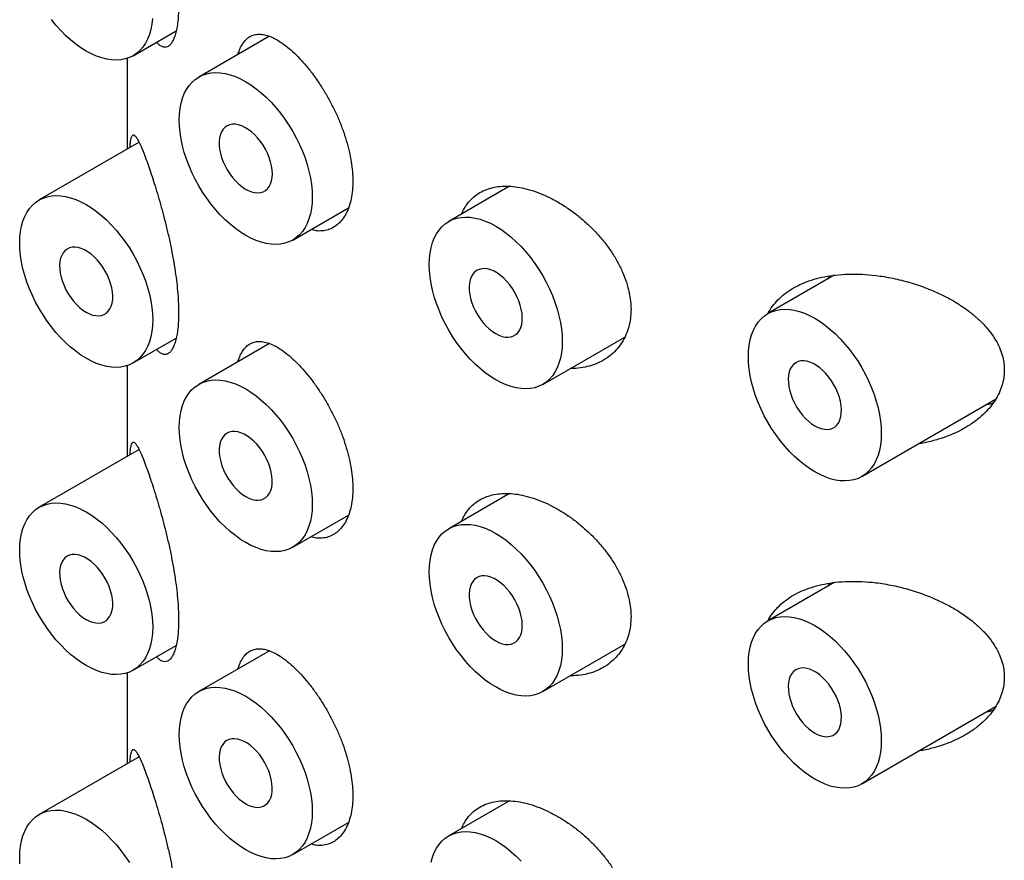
# Model space of a CAD drawing. Header units: millimetres. Extents: x 7 to 1076, y 12 to 702.
# Tile 16 of 23: x 1026 to 1039, y 194 to 205. Entities that reach past the tile are written whole.
import ezdxf

# ---------------------------------------------------------------- set-up
doc = ezdxf.new("R2010")
doc.units = ezdxf.units.MM

msp = doc.modelspace()

# ---------------------------------------------------------------- linework, layer by layer
at = {"color": 7, "linetype": 'Continuous', "lineweight": 30}
for p, q in [((1027.83, 204.498), (1028.402, 204.828)), ((1029.64, 204.756), (1028.701, 204.214)), ((1027.751, 204.463), (1027.751, 203.257)), ((1027.908, 203.348), (1026.58, 202.581)), ((1032.833, 202.763), (1032.024, 202.296)), ((1029.951, 202.049), (1030.692, 202.477)), ((1037.15, 201.581), (1036.267, 201.071)), ((1037.069, 201.534), (1037.089, 201.571)), ((1027.83, 200.416), (1028.402, 200.746)), ((1029.64, 200.674), (1028.701, 200.131)), ((1033.274, 200.131), (1034.365, 200.76)), ((1027.751, 200.38), (1027.751, 199.174)), ((1037.517, 198.906), (1039.296, 199.933)), ((1027.908, 199.265), (1026.58, 198.498)), ((1032.833, 198.68), (1032.024, 198.213)), ((1029.951, 197.966), (1030.692, 198.394)), ((1037.15, 197.498), (1036.267, 196.988)), ((1037.069, 197.451), (1037.089, 197.489)), ((1027.83, 196.333), (1028.402, 196.663)), ((1033.274, 196.048), (1034.365, 196.678)), ((1029.64, 196.591), (1028.701, 196.049)), ((1027.751, 196.298), (1027.751, 195.091)), ((1037.517, 194.823), (1039.296, 195.85)), ((1027.908, 195.182), (1026.58, 194.415)), ((1032.833, 194.597), (1032.024, 194.13)), ((1029.951, 193.884), (1030.692, 194.311))]:
    msp.add_line(p, q, dxfattribs=at)
at = {"color": 7, "linetype": 'Continuous', "lineweight": 30, "flags": 128}
for points in [[(1028.086, 204.992), (1028.078, 204.917), (1028.064, 204.846), (1028.045, 204.78), (1028.021, 204.719), (1027.992, 204.663), (1027.958, 204.612), (1027.92, 204.568), (1027.877, 204.53), (1027.83, 204.498), (1027.779, 204.473), (1027.724, 204.455), (1027.667, 204.444), (1027.606, 204.44), (1027.543, 204.443), (1027.478, 204.452), (1027.411, 204.469), (1027.343, 204.493), (1027.274, 204.523), (1027.205, 204.56), (1027.135, 204.603), (1027.066, 204.653), (1026.998, 204.707), (1026.932, 204.768), (1026.866, 204.833), (1026.803, 204.903), (1026.743, 204.977)], [(1029.326, 202.111), (1029.257, 202.154), (1029.188, 202.203), (1029.12, 202.258), (1029.053, 202.319), (1028.988, 202.384), (1028.925, 202.454), (1028.864, 202.528), (1028.807, 202.606), (1028.752, 202.687), (1028.701, 202.771), (1028.654, 202.857), (1028.611, 202.944), (1028.572, 203.033), (1028.538, 203.123), (1028.509, 203.212), (1028.485, 203.302), (1028.467, 203.39), (1028.453, 203.476), (1028.445, 203.56), (1028.442, 203.642), (1028.445, 203.72), (1028.453, 203.795), (1028.467, 203.866), (1028.485, 203.932), (1028.509, 203.994), (1028.538, 204.05), (1028.572, 204.1), (1028.611, 204.144), (1028.654, 204.183), (1028.701, 204.214), (1028.752, 204.239), (1028.807, 204.257), (1028.864, 204.269), (1028.925, 204.273), (1028.988, 204.27), (1029.053, 204.26), (1029.12, 204.243), (1029.188, 204.22), (1029.257, 204.189), (1029.326, 204.152), (1029.395, 204.109), (1029.464, 204.06), (1029.532, 204.005), (1029.599, 203.945), (1029.664, 203.879), (1029.727, 203.809), (1029.788, 203.735), (1029.846, 203.657), (1029.9, 203.576), (1029.951, 203.493), (1029.998, 203.407), (1030.041, 203.319), (1030.08, 203.23), (1030.114, 203.14), (1030.143, 203.051), (1030.167, 202.962), (1030.186, 202.874), (1030.199, 202.787), (1030.207, 202.703), (1030.21, 202.621), (1030.207, 202.543), (1030.199, 202.468), (1030.186, 202.397), (1030.167, 202.331), (1030.143, 202.27), (1030.114, 202.214), (1030.08, 202.163), (1030.041, 202.119), (1029.998, 202.081), (1029.951, 202.049), (1029.9, 202.024), (1029.846, 202.006), (1029.788, 201.995), (1029.727, 201.991), (1029.664, 201.993), (1029.599, 202.003), (1029.532, 202.02), (1029.464, 202.044), (1029.395, 202.074), (1029.326, 202.111)], [(1029.68, 202.928), (1029.677, 202.979), (1029.669, 203.033), (1029.656, 203.089), (1029.638, 203.145), (1029.615, 203.201), (1029.587, 203.256), (1029.556, 203.309), (1029.521, 203.359), (1029.484, 203.406), (1029.444, 203.449), (1029.402, 203.487), (1029.359, 203.519), (1029.315, 203.546), (1029.272, 203.566), (1029.229, 203.58), (1029.188, 203.587), (1029.149, 203.587), (1029.113, 203.58), (1029.08, 203.567), (1029.051, 203.547), (1029.025, 203.52), (1029.005, 203.488), (1028.989, 203.45), (1028.979, 203.407), (1028.973, 203.36), (1028.973, 203.31), (1028.979, 203.257), (1028.989, 203.202), (1029.005, 203.146), (1029.025, 203.09), (1029.051, 203.035), (1029.08, 202.981), (1029.113, 202.929), (1029.149, 202.88), (1029.188, 202.835), (1029.229, 202.795), (1029.272, 202.759), (1029.315, 202.73), (1029.359, 202.706), (1029.402, 202.689), (1029.444, 202.679), (1029.484, 202.675), (1029.521, 202.679), (1029.556, 202.689), (1029.587, 202.706), (1029.615, 202.729), (1029.638, 202.759), (1029.656, 202.794), (1029.669, 202.834), (1029.677, 202.879), (1029.68, 202.928)], [(1027.205, 200.477), (1027.135, 200.521), (1027.066, 200.57), (1026.998, 200.625), (1026.932, 200.685), (1026.866, 200.75), (1026.803, 200.82), (1026.743, 200.894), (1026.685, 200.972), (1026.631, 201.053), (1026.58, 201.137), (1026.533, 201.223), (1026.49, 201.311), (1026.451, 201.4), (1026.417, 201.489), (1026.388, 201.579), (1026.364, 201.668), (1026.345, 201.756), (1026.332, 201.842), (1026.324, 201.927), (1026.321, 202.008), (1026.324, 202.087), (1026.332, 202.162), (1026.345, 202.233), (1026.364, 202.299), (1026.388, 202.36), (1026.417, 202.416), (1026.451, 202.467), (1026.49, 202.511), (1026.533, 202.549), (1026.58, 202.581), (1026.631, 202.606), (1026.685, 202.624), (1026.743, 202.635), (1026.803, 202.639), (1026.866, 202.636), (1026.932, 202.627), (1026.998, 202.61), (1027.066, 202.586), (1027.135, 202.556), (1027.205, 202.519), (1027.274, 202.476), (1027.343, 202.426), (1027.411, 202.372), (1027.478, 202.311), (1027.543, 202.246), (1027.606, 202.176), (1027.667, 202.102), (1027.724, 202.024), (1027.779, 201.943), (1027.83, 201.859), (1027.877, 201.773), (1027.92, 201.685), (1027.958, 201.596), (1027.992, 201.507), (1028.021, 201.417), (1028.045, 201.328), (1028.064, 201.24), (1028.078, 201.154), (1028.086, 201.07), (1028.089, 200.988), (1028.086, 200.909), (1028.078, 200.835), (1028.064, 200.764), (1028.045, 200.697), (1028.021, 200.636), (1027.992, 200.58), (1027.958, 200.53), (1027.92, 200.485), (1027.877, 200.447), (1027.83, 200.416), (1027.779, 200.391), (1027.724, 200.372), (1027.667, 200.361), (1027.606, 200.357), (1027.543, 200.36), (1027.478, 200.37), (1027.411, 200.387), (1027.343, 200.41), (1027.274, 200.441), (1027.205, 200.477)], [(1032.649, 200.192), (1032.58, 200.236), (1032.511, 200.285), (1032.443, 200.34), (1032.376, 200.4), (1032.311, 200.465), (1032.248, 200.535), (1032.188, 200.609), (1032.13, 200.687), (1032.075, 200.768), (1032.024, 200.852), (1031.977, 200.938), (1031.934, 201.026), (1031.896, 201.115), (1031.862, 201.204), (1031.833, 201.294), (1031.809, 201.383), (1031.79, 201.471), (1031.776, 201.557), (1031.768, 201.642), (1031.766, 201.723), (1031.768, 201.802), (1031.776, 201.877), (1031.79, 201.947), (1031.809, 202.014), (1031.833, 202.075), (1031.862, 202.131), (1031.896, 202.181), (1031.934, 202.226), (1031.977, 202.264), (1032.024, 202.296), (1032.075, 202.321), (1032.13, 202.339), (1032.188, 202.35), (1032.248, 202.354), (1032.311, 202.351), (1032.376, 202.341), (1032.443, 202.325), (1032.511, 202.301), (1032.58, 202.271), (1032.649, 202.234), (1032.719, 202.191), (1032.788, 202.141), (1032.856, 202.086), (1032.923, 202.026), (1032.988, 201.961), (1033.051, 201.891), (1033.111, 201.817), (1033.169, 201.739), (1033.223, 201.658), (1033.274, 201.574), (1033.322, 201.488), (1033.365, 201.4), (1033.403, 201.311), (1033.437, 201.222), (1033.466, 201.132), (1033.49, 201.043), (1033.509, 200.955), (1033.522, 200.869), (1033.531, 200.784), (1033.533, 200.703), (1033.531, 200.624), (1033.522, 200.549), (1033.509, 200.479), (1033.49, 200.412), (1033.466, 200.351), (1033.437, 200.295), (1033.403, 200.245), (1033.365, 200.2), (1033.322, 200.162), (1033.274, 200.131), (1033.223, 200.106), (1033.169, 200.087), (1033.111, 200.076), (1033.051, 200.072), (1032.988, 200.075), (1032.923, 200.085), (1032.856, 200.101), (1032.788, 200.125), (1032.719, 200.156), (1032.649, 200.192)], [(1027.205, 201.09), (1027.248, 201.068), (1027.291, 201.052), (1027.332, 201.044), (1027.372, 201.042), (1027.409, 201.047), (1027.443, 201.059), (1027.473, 201.078), (1027.499, 201.102), (1027.521, 201.133), (1027.538, 201.17), (1027.55, 201.211), (1027.557, 201.257), (1027.558, 201.307), (1027.554, 201.359), (1027.545, 201.414), (1027.53, 201.469), (1027.511, 201.526), (1027.487, 201.581), (1027.459, 201.636), (1027.426, 201.688), (1027.391, 201.738), (1027.352, 201.784), (1027.312, 201.825), (1027.27, 201.862), (1027.226, 201.893), (1027.183, 201.918), (1027.14, 201.937), (1027.098, 201.949), (1027.057, 201.954), (1027.019, 201.953), (1026.983, 201.944), (1026.951, 201.929), (1026.923, 201.907), (1026.899, 201.879), (1026.879, 201.845), (1026.865, 201.806), (1026.855, 201.762), (1026.851, 201.715), (1026.853, 201.664), (1026.859, 201.61), (1026.871, 201.555), (1026.888, 201.499), (1026.91, 201.443), (1026.936, 201.388), (1026.967, 201.334), (1027, 201.283), (1027.037, 201.235), (1027.077, 201.191), (1027.118, 201.152), (1027.161, 201.118), (1027.205, 201.09)], [(1032.649, 200.805), (1032.693, 200.783), (1032.736, 200.767), (1032.777, 200.759), (1032.817, 200.757), (1032.854, 200.762), (1032.888, 200.774), (1032.918, 200.792), (1032.944, 200.817), (1032.966, 200.848), (1032.983, 200.885), (1032.995, 200.926), (1033.001, 200.972), (1033.003, 201.022), (1032.999, 201.074), (1032.989, 201.128), (1032.975, 201.184), (1032.956, 201.24), (1032.932, 201.296), (1032.903, 201.351), (1032.871, 201.403), (1032.836, 201.453), (1032.797, 201.499), (1032.757, 201.54), (1032.714, 201.577), (1032.671, 201.608), (1032.628, 201.633), (1032.584, 201.652), (1032.542, 201.664), (1032.502, 201.669), (1032.463, 201.668), (1032.428, 201.659), (1032.396, 201.644), (1032.367, 201.622), (1032.343, 201.594), (1032.324, 201.56), (1032.309, 201.521), (1032.3, 201.477), (1032.296, 201.43), (1032.297, 201.379), (1032.304, 201.325), (1032.316, 201.27), (1032.333, 201.214), (1032.355, 201.158), (1032.381, 201.102), (1032.411, 201.049), (1032.445, 200.998), (1032.482, 200.95), (1032.522, 200.906), (1032.563, 200.867), (1032.606, 200.833), (1032.649, 200.805)], [(1036.892, 198.968), (1036.823, 199.011), (1036.754, 199.06), (1036.686, 199.115), (1036.619, 199.175), (1036.554, 199.241), (1036.491, 199.311), (1036.43, 199.385), (1036.373, 199.463), (1036.318, 199.544), (1036.267, 199.628), (1036.22, 199.714), (1036.177, 199.801), (1036.138, 199.89), (1036.105, 199.98), (1036.075, 200.069), (1036.051, 200.158), (1036.033, 200.246), (1036.019, 200.333), (1036.011, 200.417), (1036.008, 200.499), (1036.011, 200.577), (1036.019, 200.652), (1036.033, 200.723), (1036.051, 200.789), (1036.075, 200.85), (1036.105, 200.906), (1036.138, 200.957), (1036.177, 201.001), (1036.22, 201.039), (1036.267, 201.071), (1036.318, 201.096), (1036.373, 201.114), (1036.43, 201.125), (1036.491, 201.13), (1036.554, 201.127), (1036.619, 201.117), (1036.686, 201.1), (1036.754, 201.076), (1036.823, 201.046), (1036.892, 201.009), (1036.961, 200.966), (1037.03, 200.917), (1037.098, 200.862), (1037.165, 200.801), (1037.23, 200.736), (1037.293, 200.666), (1037.354, 200.592), (1037.412, 200.514), (1037.466, 200.433), (1037.517, 200.349), (1037.564, 200.263), (1037.607, 200.176), (1037.646, 200.087), (1037.68, 199.997), (1037.709, 199.908), (1037.733, 199.819), (1037.752, 199.731), (1037.765, 199.644), (1037.773, 199.56), (1037.776, 199.478), (1037.773, 199.4), (1037.765, 199.325), (1037.752, 199.254), (1037.733, 199.188), (1037.709, 199.126), (1037.68, 199.07), (1037.646, 199.02), (1037.607, 198.976), (1037.564, 198.938), (1037.517, 198.906), (1037.466, 198.881), (1037.412, 198.863), (1037.354, 198.852), (1037.293, 198.847), (1037.23, 198.85), (1037.165, 198.86), (1037.098, 198.877), (1037.03, 198.901), (1036.961, 198.931), (1036.892, 198.968)], [(1036.892, 199.58), (1036.936, 199.558), (1036.978, 199.543), (1037.02, 199.534), (1037.059, 199.532), (1037.096, 199.537), (1037.13, 199.549), (1037.161, 199.568), (1037.187, 199.593), (1037.209, 199.624), (1037.226, 199.66), (1037.237, 199.702), (1037.244, 199.748), (1037.245, 199.797), (1037.241, 199.849), (1037.232, 199.904), (1037.218, 199.96), (1037.198, 200.016), (1037.174, 200.072), (1037.146, 200.126), (1037.114, 200.179), (1037.078, 200.228), (1037.04, 200.274), (1036.999, 200.316), (1036.957, 200.352), (1036.914, 200.383), (1036.87, 200.409), (1036.827, 200.427), (1036.785, 200.439), (1036.744, 200.445), (1036.706, 200.443), (1036.67, 200.434), (1036.638, 200.419), (1036.61, 200.397), (1036.586, 200.369), (1036.566, 200.336), (1036.552, 200.296), (1036.543, 200.253), (1036.539, 200.205), (1036.54, 200.154), (1036.547, 200.1), (1036.559, 200.045), (1036.576, 199.989), (1036.597, 199.933), (1036.624, 199.878), (1036.654, 199.824), (1036.688, 199.773), (1036.725, 199.725), (1036.764, 199.681), (1036.806, 199.642), (1036.849, 199.608), (1036.892, 199.58)], [(1030.21, 198.539), (1030.207, 198.46), (1030.199, 198.385), (1030.186, 198.314), (1030.167, 198.248), (1030.143, 198.187), (1030.114, 198.131), (1030.08, 198.081), (1030.041, 198.036), (1029.998, 197.998), (1029.951, 197.966), (1029.9, 197.941), (1029.846, 197.923), (1029.788, 197.912), (1029.727, 197.908), (1029.664, 197.911), (1029.599, 197.921), (1029.532, 197.937), (1029.464, 197.961), (1029.395, 197.991), (1029.326, 198.028), (1029.257, 198.071), (1029.188, 198.121), (1029.12, 198.176), (1029.053, 198.236), (1028.988, 198.301), (1028.925, 198.371), (1028.864, 198.445), (1028.807, 198.523), (1028.752, 198.604), (1028.701, 198.688), (1028.654, 198.774), (1028.611, 198.862), (1028.572, 198.951), (1028.538, 199.04), (1028.509, 199.13), (1028.485, 199.219), (1028.467, 199.307), (1028.453, 199.393), (1028.445, 199.478), (1028.442, 199.559), (1028.445, 199.638), (1028.453, 199.713), (1028.467, 199.783), (1028.485, 199.85), (1028.509, 199.911), (1028.538, 199.967), (1028.572, 200.017), (1028.611, 200.062), (1028.654, 200.1), (1028.701, 200.131), (1028.752, 200.156), (1028.807, 200.175), (1028.864, 200.186), (1028.925, 200.19), (1028.988, 200.187), (1029.053, 200.177), (1029.12, 200.161), (1029.188, 200.137), (1029.257, 200.106), (1029.326, 200.07), (1029.395, 200.026), (1029.464, 199.977), (1029.532, 199.922), (1029.599, 199.862), (1029.664, 199.797), (1029.727, 199.727), (1029.788, 199.653), (1029.846, 199.575), (1029.9, 199.494), (1029.951, 199.41), (1029.998, 199.324), (1030.041, 199.236), (1030.08, 199.147), (1030.114, 199.058), (1030.143, 198.968), (1030.167, 198.879), (1030.186, 198.791), (1030.199, 198.705), (1030.207, 198.62), (1030.21, 198.539)], [(1029.326, 198.641), (1029.369, 198.619), (1029.412, 198.603), (1029.454, 198.594), (1029.493, 198.593), (1029.53, 198.598), (1029.564, 198.61), (1029.595, 198.628), (1029.621, 198.653), (1029.643, 198.684), (1029.659, 198.721), (1029.671, 198.762), (1029.678, 198.808), (1029.679, 198.857), (1029.675, 198.91), (1029.666, 198.964), (1029.652, 199.02), (1029.632, 199.076), (1029.608, 199.132), (1029.58, 199.187), (1029.548, 199.239), (1029.512, 199.289), (1029.474, 199.335), (1029.433, 199.376), (1029.391, 199.413), (1029.348, 199.444), (1029.304, 199.469), (1029.261, 199.488), (1029.219, 199.5), (1029.178, 199.505), (1029.14, 199.503), (1029.104, 199.495), (1029.072, 199.48), (1029.044, 199.458), (1029.02, 199.43), (1029, 199.396), (1028.986, 199.357), (1028.977, 199.313), (1028.973, 199.265), (1028.974, 199.214), (1028.981, 199.161), (1028.993, 199.106), (1029.01, 199.05), (1029.031, 198.994), (1029.058, 198.938), (1029.088, 198.885), (1029.122, 198.834), (1029.159, 198.786), (1029.198, 198.742), (1029.24, 198.703), (1029.283, 198.669), (1029.326, 198.641)], [(1027.205, 196.395), (1027.135, 196.438), (1027.066, 196.487), (1026.998, 196.542), (1026.932, 196.602), (1026.866, 196.668), (1026.803, 196.738), (1026.743, 196.812), (1026.685, 196.89), (1026.631, 196.971), (1026.58, 197.055), (1026.533, 197.141), (1026.49, 197.228), (1026.451, 197.317), (1026.417, 197.407), (1026.388, 197.496), (1026.364, 197.585), (1026.345, 197.673), (1026.332, 197.76), (1026.324, 197.844), (1026.321, 197.926), (1026.324, 198.004), (1026.332, 198.079), (1026.345, 198.15), (1026.364, 198.216), (1026.388, 198.277), (1026.417, 198.333), (1026.451, 198.384), (1026.49, 198.428), (1026.533, 198.466), (1026.58, 198.498), (1026.631, 198.523), (1026.685, 198.541), (1026.743, 198.552), (1026.803, 198.557), (1026.866, 198.554), (1026.932, 198.544), (1026.998, 198.527), (1027.066, 198.503), (1027.135, 198.473), (1027.205, 198.436), (1027.274, 198.393), (1027.343, 198.344), (1027.411, 198.289), (1027.478, 198.228), (1027.543, 198.163), (1027.606, 198.093), (1027.667, 198.019), (1027.724, 197.941), (1027.779, 197.86), (1027.83, 197.776), (1027.877, 197.69), (1027.92, 197.603), (1027.958, 197.514), (1027.992, 197.424), (1028.021, 197.335), (1028.045, 197.246), (1028.064, 197.158), (1028.078, 197.071), (1028.086, 196.987), (1028.089, 196.905), (1028.086, 196.827), (1028.078, 196.752), (1028.064, 196.681), (1028.045, 196.615), (1028.021, 196.553), (1027.992, 196.497), (1027.958, 196.447), (1027.92, 196.403), (1027.877, 196.365), (1027.83, 196.333), (1027.779, 196.308), (1027.724, 196.29), (1027.667, 196.279), (1027.606, 196.274), (1027.543, 196.277), (1027.478, 196.287), (1027.411, 196.304), (1027.343, 196.328), (1027.274, 196.358), (1027.205, 196.395)], [(1033.533, 196.62), (1033.531, 196.542), (1033.522, 196.467), (1033.509, 196.396), (1033.49, 196.33), (1033.466, 196.268), (1033.437, 196.212), (1033.403, 196.162), (1033.365, 196.118), (1033.322, 196.079), (1033.274, 196.048), (1033.223, 196.023), (1033.169, 196.005), (1033.111, 195.993), (1033.051, 195.989), (1032.988, 195.992), (1032.923, 196.002), (1032.856, 196.019), (1032.788, 196.042), (1032.719, 196.073), (1032.649, 196.11), (1032.58, 196.153), (1032.511, 196.202), (1032.443, 196.257), (1032.376, 196.317), (1032.311, 196.383), (1032.248, 196.453), (1032.188, 196.527), (1032.13, 196.605), (1032.075, 196.686), (1032.024, 196.769), (1031.977, 196.855), (1031.934, 196.943), (1031.896, 197.032), (1031.862, 197.122), (1031.833, 197.211), (1031.809, 197.3), (1031.79, 197.388), (1031.776, 197.475), (1031.768, 197.559), (1031.766, 197.641), (1031.768, 197.719), (1031.776, 197.794), (1031.79, 197.865), (1031.809, 197.931), (1031.833, 197.992), (1031.862, 198.048), (1031.896, 198.099), (1031.934, 198.143), (1031.977, 198.181), (1032.024, 198.213), (1032.075, 198.238), (1032.13, 198.256), (1032.188, 198.267), (1032.248, 198.271), (1032.311, 198.269), (1032.376, 198.259), (1032.443, 198.242), (1032.511, 198.218), (1032.58, 198.188), (1032.649, 198.151), (1032.719, 198.108), (1032.788, 198.059), (1032.856, 198.004), (1032.923, 197.943), (1032.988, 197.878), (1033.051, 197.808), (1033.111, 197.734), (1033.169, 197.656), (1033.223, 197.575), (1033.274, 197.491), (1033.322, 197.405), (1033.365, 197.317), (1033.403, 197.229), (1033.437, 197.139), (1033.466, 197.05), (1033.49, 196.96), (1033.509, 196.872), (1033.522, 196.786), (1033.531, 196.702), (1033.533, 196.62)], [(1027.205, 197.007), (1027.248, 196.985), (1027.291, 196.97), (1027.332, 196.961), (1027.372, 196.959), (1027.409, 196.964), (1027.443, 196.976), (1027.473, 196.995), (1027.499, 197.02), (1027.521, 197.051), (1027.538, 197.087), (1027.55, 197.129), (1027.557, 197.175), (1027.558, 197.224), (1027.554, 197.276), (1027.545, 197.331), (1027.53, 197.387), (1027.511, 197.443), (1027.487, 197.499), (1027.459, 197.553), (1027.426, 197.606), (1027.391, 197.655), (1027.352, 197.701), (1027.312, 197.743), (1027.27, 197.779), (1027.226, 197.81), (1027.183, 197.836), (1027.14, 197.854), (1027.098, 197.866), (1027.057, 197.872), (1027.019, 197.87), (1026.983, 197.861), (1026.951, 197.846), (1026.923, 197.824), (1026.899, 197.796), (1026.879, 197.763), (1026.865, 197.723), (1026.855, 197.68), (1026.851, 197.632), (1026.853, 197.581), (1026.859, 197.527), (1026.871, 197.472), (1026.888, 197.416), (1026.91, 197.36), (1026.936, 197.305), (1026.967, 197.251), (1027, 197.2), (1027.037, 197.152), (1027.077, 197.108), (1027.118, 197.069), (1027.161, 197.035), (1027.205, 197.007)], [(1032.649, 196.722), (1032.693, 196.7), (1032.736, 196.685), (1032.777, 196.676), (1032.817, 196.674), (1032.854, 196.679), (1032.888, 196.691), (1032.918, 196.71), (1032.944, 196.735), (1032.966, 196.766), (1032.983, 196.802), (1032.995, 196.844), (1033.001, 196.889), (1033.003, 196.939), (1032.999, 196.991), (1032.989, 197.046), (1032.975, 197.102), (1032.956, 197.158), (1032.932, 197.214), (1032.903, 197.268), (1032.871, 197.32), (1032.836, 197.37), (1032.797, 197.416), (1032.757, 197.458), (1032.714, 197.494), (1032.671, 197.525), (1032.628, 197.55), (1032.584, 197.569), (1032.542, 197.581), (1032.502, 197.587), (1032.463, 197.585), (1032.428, 197.576), (1032.396, 197.561), (1032.367, 197.539), (1032.343, 197.511), (1032.324, 197.477), (1032.309, 197.438), (1032.3, 197.395), (1032.296, 197.347), (1032.297, 197.296), (1032.304, 197.242), (1032.316, 197.187), (1032.333, 197.131), (1032.355, 197.075), (1032.381, 197.02), (1032.411, 196.966), (1032.445, 196.915), (1032.482, 196.867), (1032.522, 196.823), (1032.563, 196.784), (1032.606, 196.75), (1032.649, 196.722)], [(1037.776, 195.395), (1037.773, 195.317), (1037.765, 195.242), (1037.752, 195.171), (1037.733, 195.105), (1037.709, 195.044), (1037.68, 194.988), (1037.646, 194.937), (1037.607, 194.893), (1037.564, 194.855), (1037.517, 194.823), (1037.466, 194.798), (1037.412, 194.78), (1037.354, 194.769), (1037.293, 194.765), (1037.23, 194.768), (1037.165, 194.777), (1037.098, 194.794), (1037.03, 194.818), (1036.961, 194.848), (1036.892, 194.885), (1036.823, 194.928), (1036.754, 194.977), (1036.686, 195.032), (1036.619, 195.093), (1036.554, 195.158), (1036.491, 195.228), (1036.43, 195.302), (1036.373, 195.38), (1036.318, 195.461), (1036.267, 195.545), (1036.22, 195.631), (1036.177, 195.719), (1036.138, 195.808), (1036.105, 195.897), (1036.075, 195.987), (1036.051, 196.076), (1036.033, 196.164), (1036.019, 196.25), (1036.011, 196.334), (1036.008, 196.416), (1036.011, 196.495), (1036.019, 196.569), (1036.033, 196.64), (1036.051, 196.706), (1036.075, 196.768), (1036.105, 196.824), (1036.138, 196.874), (1036.177, 196.918), (1036.22, 196.957), (1036.267, 196.988), (1036.318, 197.013), (1036.373, 197.031), (1036.43, 197.043), (1036.491, 197.047), (1036.554, 197.044), (1036.619, 197.034), (1036.686, 197.017), (1036.754, 196.994), (1036.823, 196.963), (1036.892, 196.926), (1036.961, 196.883), (1037.03, 196.834), (1037.098, 196.779), (1037.165, 196.719), (1037.23, 196.653), (1037.293, 196.584), (1037.354, 196.509), (1037.412, 196.432), (1037.466, 196.35), (1037.517, 196.267), (1037.564, 196.181), (1037.607, 196.093), (1037.646, 196.004), (1037.68, 195.914), (1037.709, 195.825), (1037.733, 195.736), (1037.752, 195.648), (1037.765, 195.561), (1037.773, 195.477), (1037.776, 195.395)], [(1036.892, 195.497), (1036.936, 195.475), (1036.978, 195.46), (1037.02, 195.451), (1037.059, 195.449), (1037.096, 195.455), (1037.13, 195.467), (1037.161, 195.485), (1037.187, 195.51), (1037.209, 195.541), (1037.226, 195.578), (1037.237, 195.619), (1037.244, 195.665), (1037.245, 195.714), (1037.241, 195.767), (1037.232, 195.821), (1037.218, 195.877), (1037.198, 195.933), (1037.174, 195.989), (1037.146, 196.043), (1037.114, 196.096), (1037.078, 196.145), (1037.04, 196.191), (1036.999, 196.233), (1036.957, 196.27), (1036.914, 196.301), (1036.87, 196.326), (1036.827, 196.345), (1036.785, 196.357), (1036.744, 196.362), (1036.706, 196.36), (1036.67, 196.352), (1036.638, 196.336), (1036.61, 196.315), (1036.586, 196.287), (1036.566, 196.253), (1036.552, 196.214), (1036.543, 196.17), (1036.539, 196.122), (1036.54, 196.071), (1036.547, 196.018), (1036.559, 195.963), (1036.576, 195.906), (1036.597, 195.85), (1036.624, 195.795), (1036.654, 195.742), (1036.688, 195.69), (1036.725, 195.643), (1036.764, 195.599), (1036.806, 195.56), (1036.849, 195.526), (1036.892, 195.497)], [(1029.326, 193.946), (1029.257, 193.989), (1029.188, 194.038), (1029.12, 194.093), (1029.053, 194.153), (1028.988, 194.219), (1028.925, 194.288), (1028.864, 194.363), (1028.807, 194.44), (1028.752, 194.521), (1028.701, 194.605), (1028.654, 194.691), (1028.611, 194.779), (1028.572, 194.868), (1028.538, 194.957), (1028.509, 195.047), (1028.485, 195.136), (1028.467, 195.224), (1028.453, 195.311), (1028.445, 195.395), (1028.442, 195.476), (1028.445, 195.555), (1028.453, 195.63), (1028.467, 195.701), (1028.485, 195.767), (1028.509, 195.828), (1028.538, 195.884), (1028.572, 195.935), (1028.611, 195.979), (1028.654, 196.017), (1028.701, 196.049), (1028.752, 196.074), (1028.807, 196.092), (1028.864, 196.103), (1028.925, 196.107), (1028.988, 196.104), (1029.053, 196.095), (1029.12, 196.078), (1029.188, 196.054), (1029.257, 196.024), (1029.326, 195.987), (1029.395, 195.944), (1029.464, 195.895), (1029.532, 195.84), (1029.599, 195.779), (1029.664, 195.714), (1029.727, 195.644), (1029.788, 195.57), (1029.846, 195.492), (1029.9, 195.411), (1029.951, 195.327), (1029.998, 195.241), (1030.041, 195.153), (1030.08, 195.064), (1030.114, 194.975), (1030.143, 194.885), (1030.167, 194.796), (1030.186, 194.708), (1030.199, 194.622), (1030.207, 194.538), (1030.21, 194.456), (1030.207, 194.377), (1030.199, 194.303), (1030.186, 194.232), (1030.167, 194.166), (1030.143, 194.104), (1030.114, 194.048), (1030.08, 193.998), (1030.041, 193.953), (1029.998, 193.915), (1029.951, 193.884), (1029.9, 193.859), (1029.846, 193.841), (1029.788, 193.829), (1029.727, 193.825), (1029.664, 193.828), (1029.599, 193.838), (1029.532, 193.855), (1029.464, 193.878), (1029.395, 193.909), (1029.326, 193.946)], [(1029.326, 194.558), (1029.369, 194.536), (1029.412, 194.52), (1029.454, 194.512), (1029.493, 194.51), (1029.53, 194.515), (1029.564, 194.527), (1029.595, 194.546), (1029.621, 194.571), (1029.643, 194.602), (1029.659, 194.638), (1029.671, 194.679), (1029.678, 194.725), (1029.679, 194.775), (1029.675, 194.827), (1029.666, 194.882), (1029.652, 194.937), (1029.632, 194.994), (1029.608, 195.049), (1029.58, 195.104), (1029.548, 195.156), (1029.512, 195.206), (1029.474, 195.252), (1029.433, 195.293), (1029.391, 195.33), (1029.348, 195.361), (1029.304, 195.386), (1029.261, 195.405), (1029.219, 195.417), (1029.178, 195.422), (1029.14, 195.421), (1029.104, 195.412), (1029.072, 195.397), (1029.044, 195.375), (1029.02, 195.347), (1029, 195.313), (1028.986, 195.274), (1028.977, 195.231), (1028.973, 195.183), (1028.974, 195.132), (1028.981, 195.078), (1028.993, 195.023), (1029.01, 194.967), (1029.031, 194.911), (1029.058, 194.856), (1029.088, 194.802), (1029.122, 194.751), (1029.159, 194.703), (1029.198, 194.659), (1029.24, 194.62), (1029.283, 194.586), (1029.326, 194.558)], [(1026.324, 193.761), (1026.321, 193.843), (1026.324, 193.922), (1026.332, 193.996), (1026.345, 194.067), (1026.364, 194.133), (1026.388, 194.195), (1026.417, 194.251), (1026.451, 194.301), (1026.49, 194.345), (1026.533, 194.384), (1026.58, 194.415), (1026.631, 194.44), (1026.685, 194.458), (1026.743, 194.47), (1026.803, 194.474), (1026.866, 194.471), (1026.932, 194.461), (1026.998, 194.444), (1027.066, 194.421), (1027.135, 194.39), (1027.205, 194.353), (1027.274, 194.31), (1027.343, 194.261), (1027.411, 194.206), (1027.478, 194.146), (1027.543, 194.08), (1027.606, 194.011), (1027.667, 193.936), (1027.724, 193.859), (1027.779, 193.777)], [(1031.79, 193.782), (1031.809, 193.848), (1031.833, 193.91), (1031.862, 193.966), (1031.896, 194.016), (1031.934, 194.06), (1031.977, 194.099), (1032.024, 194.13), (1032.075, 194.155), (1032.13, 194.173), (1032.188, 194.185), (1032.248, 194.189), (1032.311, 194.186), (1032.376, 194.176), (1032.443, 194.159), (1032.511, 194.136), (1032.58, 194.105), (1032.649, 194.068), (1032.719, 194.025), (1032.788, 193.976), (1032.856, 193.921), (1032.923, 193.861), (1032.988, 193.795)]]:
    msp.add_lwpolyline(points, dxfattribs=at)
at = {"color": 7, "linetype": 'Continuous', "lineweight": 30}
for points, knots in [([(1028.014, 207.171), (1028.026, 207.136), (1028.05, 207.067), (1028.09, 206.948), (1028.131, 206.819), (1028.172, 206.68), (1028.213, 206.533), (1028.254, 206.378), (1028.293, 206.217), (1028.329, 206.05), (1028.362, 205.88), (1028.389, 205.717), (1028.409, 205.561), (1028.424, 205.416), (1028.432, 205.284), (1028.434, 205.164), (1028.432, 205.055), (1028.424, 204.953), (1028.411, 204.863), (1028.393, 204.787), (1028.371, 204.723), (1028.346, 204.673), (1028.317, 204.637), (1028.285, 204.615), (1028.251, 204.607), (1028.214, 204.616), (1028.177, 204.639), (1028.153, 204.666), (1028.142, 204.678)], [0, 0, 0, 0, 0.042999, 0.086199, 0.12937, 0.172329, 0.214282, 0.256351, 0.298276, 0.340443, 0.382766, 0.424904, 0.462509, 0.500251, 0.537847, 0.570256, 0.605027, 0.639916, 0.674692, 0.709407, 0.744231, 0.778957, 0.814816, 0.850777, 0.886651, 0.925872, 0.9652, 1, 1, 1, 1]), ([(1029.223, 204.516), (1029.229, 204.536), (1029.244, 204.584), (1029.276, 204.646), (1029.318, 204.704), (1029.367, 204.746), (1029.423, 204.773), (1029.487, 204.785), (1029.557, 204.782), (1029.633, 204.762), (1029.717, 204.725), (1029.809, 204.67), (1029.875, 204.617), (1029.908, 204.59)], [0, 0, 0, 0, 0.06218, 0.150591, 0.2387431, 0.3289707, 0.4194704, 0.5097101, 0.6034506, 0.6974808, 0.7912213, 0.8956125, 1, 1, 1, 1]), ([(1029.908, 204.59), (1029.937, 204.564), (1029.997, 204.511), (1030.086, 204.416), (1030.175, 204.311), (1030.261, 204.194), (1030.345, 204.069), (1030.423, 203.937), (1030.496, 203.8), (1030.561, 203.658), (1030.617, 203.515), (1030.665, 203.371), (1030.703, 203.229), (1030.73, 203.09), (1030.746, 202.956), (1030.751, 202.829), (1030.746, 202.708), (1030.729, 202.595), (1030.701, 202.492), (1030.663, 202.402), (1030.615, 202.325), (1030.558, 202.262), (1030.494, 202.215), (1030.422, 202.183), (1030.345, 202.168), (1030.267, 202.168), (1030.214, 202.181), (1030.19, 202.187)], [0, 0, 0, 0, 0.040772, 0.081671, 0.122439, 0.163235, 0.204164, 0.244958, 0.28528, 0.325731, 0.366052, 0.406118, 0.446312, 0.486378, 0.525607, 0.564837, 0.604888, 0.645066, 0.685117, 0.725168, 0.765347, 0.805399, 0.845436, 0.885602, 0.925641, 0.965738, 1, 1, 1, 1]), ([(1027.787, 203.278), (1027.788, 203.281), (1027.789, 203.306), (1027.793, 203.341), (1027.8, 203.39), (1027.81, 203.426), (1027.823, 203.446), (1027.839, 203.448), (1027.858, 203.433), (1027.881, 203.401), (1027.907, 203.352), (1027.938, 203.284), (1027.974, 203.197), (1028, 203.124), (1028.014, 203.088)], [0, 0, 0, 0, 0.008359, 0.0746, 0.140695, 0.231131, 0.321898, 0.412439, 0.504463, 0.596704, 0.688761, 0.792426, 0.896349, 1, 1, 1, 1]), ([(1028.014, 203.088), (1028.026, 203.054), (1028.05, 202.985), (1028.09, 202.866), (1028.131, 202.736), (1028.172, 202.597), (1028.213, 202.45), (1028.254, 202.296), (1028.293, 202.134), (1028.329, 201.967), (1028.362, 201.798), (1028.389, 201.634), (1028.409, 201.479), (1028.424, 201.334), (1028.432, 201.202), (1028.434, 201.081), (1028.432, 200.972), (1028.424, 200.871), (1028.411, 200.781), (1028.393, 200.704), (1028.371, 200.64), (1028.346, 200.59), (1028.317, 200.554), (1028.285, 200.532), (1028.251, 200.525), (1028.214, 200.533), (1028.177, 200.556), (1028.153, 200.583), (1028.142, 200.596)], [0, 0, 0, 0, 0.042999, 0.086199, 0.12937, 0.172329, 0.214282, 0.256351, 0.298276, 0.340443, 0.382766, 0.424904, 0.462509, 0.500251, 0.537847, 0.570256, 0.605027, 0.639916, 0.674692, 0.709407, 0.744231, 0.778957, 0.814816, 0.850777, 0.886651, 0.925872, 0.9652, 1, 1, 1, 1]), ([(1032.196, 202.395), (1032.208, 202.42), (1032.233, 202.479), (1032.288, 202.555), (1032.357, 202.625), (1032.437, 202.681), (1032.528, 202.724), (1032.627, 202.752), (1032.735, 202.766), (1032.849, 202.765), (1032.971, 202.749), (1033.099, 202.719), (1033.231, 202.674), (1033.365, 202.615), (1033.498, 202.543), (1033.629, 202.458), (1033.756, 202.363), (1033.878, 202.257), (1033.992, 202.143), (1034.096, 202.02), (1034.191, 201.891), (1034.272, 201.758), (1034.338, 201.623), (1034.39, 201.487), (1034.425, 201.358), (1034.444, 201.238), (1034.446, 201.165), (1034.448, 201.129)], [0, 0, 0, 0, 0.032044, 0.071948, 0.111725, 0.151488, 0.191378, 0.231143, 0.270966, 0.310915, 0.35074, 0.392259, 0.433779, 0.475371, 0.517097, 0.558692, 0.600273, 0.641985, 0.683564, 0.725313, 0.767199, 0.80894, 0.849716, 0.89063, 0.931397, 0.965699, 1, 1, 1, 1]), ([(1036.271, 201.073), (1036.279, 201.09), (1036.305, 201.139), (1036.361, 201.213), (1036.44, 201.294), (1036.532, 201.367), (1036.635, 201.43), (1036.751, 201.484), (1036.88, 201.529), (1037.02, 201.563), (1037.173, 201.586), (1037.341, 201.598), (1037.52, 201.596), (1037.717, 201.579), (1037.93, 201.544), (1038.158, 201.487), (1038.359, 201.419), (1038.533, 201.345), (1038.682, 201.271), (1038.823, 201.187), (1038.952, 201.096), (1039.067, 201), (1039.167, 200.899), (1039.248, 200.796), (1039.312, 200.695), (1039.359, 200.596), (1039.39, 200.499), (1039.408, 200.407), (1039.41, 200.349), (1039.411, 200.32)], [0, 0, 0, 0, 0.017125, 0.050461, 0.083704, 0.11803, 0.152455, 0.186797, 0.224342, 0.26199, 0.299554, 0.342945, 0.386458, 0.429869, 0.484583, 0.539491, 0.594211, 0.633624, 0.6732, 0.712746, 0.752117, 0.788257, 0.824482, 0.860582, 0.890419, 0.920335, 0.950147, 0.975074, 1, 1, 1, 1]), ([(1034.448, 201.129), (1034.446, 201.088), (1034.443, 201.007), (1034.42, 200.894), (1034.383, 200.787), (1034.331, 200.69), (1034.267, 200.603), (1034.191, 200.526), (1034.103, 200.462), (1034.004, 200.41), (1033.896, 200.371), (1033.778, 200.349), (1033.692, 200.34), (1033.646, 200.343), (1033.643, 200.343)], [0, 0, 0, 0, 0.088601, 0.1774943, 0.2661041, 0.3546059, 0.4433846, 0.5319033, 0.6225062, 0.7133823, 0.8039972, 0.8981276, 0.9925489, 1, 1, 1, 1]), ([(1029.223, 200.433), (1029.229, 200.453), (1029.244, 200.502), (1029.276, 200.564), (1029.318, 200.621), (1029.367, 200.663), (1029.423, 200.69), (1029.487, 200.703), (1029.557, 200.699), (1029.633, 200.679), (1029.717, 200.642), (1029.809, 200.587), (1029.875, 200.534), (1029.908, 200.508)], [0, 0, 0, 0, 0.06218, 0.150591, 0.238743, 0.328971, 0.41947, 0.50971, 0.603451, 0.697481, 0.791221, 0.895612, 1, 1, 1, 1]), ([(1029.908, 200.508), (1029.937, 200.481), (1029.997, 200.429), (1030.086, 200.334), (1030.175, 200.228), (1030.261, 200.112), (1030.345, 199.987), (1030.423, 199.854), (1030.496, 199.717), (1030.561, 199.576), (1030.617, 199.432), (1030.665, 199.289), (1030.703, 199.146), (1030.73, 199.007), (1030.746, 198.874), (1030.751, 198.746), (1030.746, 198.625), (1030.729, 198.512), (1030.701, 198.41), (1030.663, 198.32), (1030.615, 198.242), (1030.558, 198.18), (1030.494, 198.132), (1030.422, 198.1), (1030.345, 198.085), (1030.267, 198.085), (1030.214, 198.098), (1030.19, 198.104)], [0, 0, 0, 0, 0.040772, 0.081671, 0.122439, 0.163235, 0.204164, 0.244958, 0.28528, 0.325731, 0.366052, 0.406118, 0.446312, 0.486378, 0.525607, 0.564837, 0.604888, 0.645066, 0.685117, 0.725168, 0.765347, 0.805399, 0.845436, 0.885602, 0.925641, 0.965738, 1, 1, 1, 1]), ([(1039.411, 200.32), (1039.409, 200.285), (1039.406, 200.215), (1039.381, 200.112), (1039.343, 200.014), (1039.291, 199.92), (1039.227, 199.832), (1039.144, 199.741), (1039.038, 199.649), (1038.907, 199.561), (1038.765, 199.486), (1038.613, 199.424), (1038.452, 199.377), (1038.338, 199.35), (1038.278, 199.343), (1038.274, 199.343)], [0, 0, 0, 0, 0.069759, 0.139792, 0.209589, 0.278963, 0.348548, 0.41798, 0.512982, 0.608331, 0.703444, 0.800113, 0.897011, 0.993715, 1, 1, 1, 1]), ([(1039.259, 199.879), (1039.233, 199.872), (1039.203, 199.864), (1039.172, 199.859), (1039.168, 199.859)], [0, 0, 0, 0, 0.873149, 1, 1, 1, 1]), ([(1027.787, 199.195), (1027.788, 199.198), (1027.789, 199.223), (1027.793, 199.259), (1027.8, 199.307), (1027.81, 199.343), (1027.823, 199.363), (1027.839, 199.365), (1027.858, 199.35), (1027.881, 199.318), (1027.907, 199.27), (1027.938, 199.201), (1027.974, 199.114), (1028, 199.041), (1028.014, 199.005)], [0, 0, 0, 0, 0.008359, 0.0746, 0.140695, 0.231131, 0.321898, 0.412439, 0.504463, 0.596704, 0.688761, 0.792426, 0.896349, 1, 1, 1, 1]), ([(1028.014, 199.005), (1028.026, 198.971), (1028.05, 198.902), (1028.09, 198.783), (1028.131, 198.654), (1028.172, 198.515), (1028.213, 198.367), (1028.254, 198.213), (1028.293, 198.051), (1028.329, 197.885), (1028.362, 197.715), (1028.389, 197.551), (1028.409, 197.396), (1028.424, 197.251), (1028.432, 197.119), (1028.434, 196.998), (1028.432, 196.889), (1028.424, 196.788), (1028.411, 196.698), (1028.393, 196.621), (1028.371, 196.558), (1028.346, 196.507), (1028.317, 196.471), (1028.285, 196.45), (1028.251, 196.442), (1028.214, 196.451), (1028.177, 196.473), (1028.153, 196.5), (1028.142, 196.513)], [0, 0, 0, 0, 0.042999, 0.086199, 0.12937, 0.172329, 0.214282, 0.256351, 0.298276, 0.340443, 0.382766, 0.424904, 0.462509, 0.500251, 0.537847, 0.570256, 0.605027, 0.639916, 0.674692, 0.709407, 0.744231, 0.778957, 0.814816, 0.850777, 0.886651, 0.925872, 0.9652, 1, 1, 1, 1]), ([(1032.196, 198.312), (1032.208, 198.338), (1032.233, 198.396), (1032.288, 198.472), (1032.357, 198.542), (1032.437, 198.599), (1032.528, 198.641), (1032.627, 198.669), (1032.735, 198.683), (1032.849, 198.682), (1032.971, 198.667), (1033.099, 198.636), (1033.231, 198.591), (1033.365, 198.532), (1033.498, 198.46), (1033.629, 198.376), (1033.756, 198.28), (1033.878, 198.174), (1033.992, 198.06), (1034.096, 197.937), (1034.191, 197.808), (1034.272, 197.675), (1034.338, 197.54), (1034.39, 197.404), (1034.425, 197.275), (1034.444, 197.155), (1034.446, 197.082), (1034.448, 197.046)], [0, 0, 0, 0, 0.032044, 0.071948, 0.111725, 0.151488, 0.191378, 0.231143, 0.270966, 0.310915, 0.35074, 0.392259, 0.433779, 0.475371, 0.517097, 0.558692, 0.600273, 0.641985, 0.683564, 0.725313, 0.767199, 0.80894, 0.849716, 0.89063, 0.931397, 0.965699, 1, 1, 1, 1]), ([(1036.268, 196.985), (1036.277, 197.004), (1036.303, 197.055), (1036.361, 197.13), (1036.44, 197.212), (1036.532, 197.284), (1036.635, 197.347), (1036.751, 197.401), (1036.88, 197.446), (1037.02, 197.48), (1037.173, 197.504), (1037.341, 197.515), (1037.52, 197.513), (1037.717, 197.496), (1037.93, 197.461), (1038.158, 197.404), (1038.359, 197.336), (1038.533, 197.262), (1038.682, 197.188), (1038.823, 197.104), (1038.952, 197.014), (1039.067, 196.917), (1039.167, 196.816), (1039.248, 196.714), (1039.312, 196.612), (1039.359, 196.513), (1039.39, 196.417), (1039.408, 196.324), (1039.41, 196.266), (1039.411, 196.237)], [0, 0, 0, 0, 0.018916, 0.052191, 0.085373, 0.119637, 0.154, 0.188279, 0.225756, 0.263335, 0.30083, 0.344142, 0.387576, 0.430908, 0.485522, 0.54033, 0.594951, 0.634292, 0.673795, 0.713269, 0.752569, 0.788643, 0.824802, 0.860836, 0.890618, 0.92048, 0.950238, 0.97512, 1, 1, 1, 1]), ([(1034.448, 197.046), (1034.446, 197.006), (1034.443, 196.925), (1034.42, 196.811), (1034.383, 196.705), (1034.331, 196.607), (1034.267, 196.52), (1034.191, 196.444), (1034.103, 196.379), (1034.004, 196.327), (1033.896, 196.288), (1033.778, 196.266), (1033.692, 196.257), (1033.646, 196.26), (1033.643, 196.26)], [0, 0, 0, 0, 0.088601, 0.177494, 0.266104, 0.354606, 0.443385, 0.531903, 0.622506, 0.713382, 0.803997, 0.898128, 0.992549, 1, 1, 1, 1]), ([(1029.223, 196.35), (1029.229, 196.37), (1029.244, 196.419), (1029.276, 196.481), (1029.318, 196.538), (1029.367, 196.58), (1029.423, 196.608), (1029.487, 196.62), (1029.557, 196.616), (1029.633, 196.597), (1029.717, 196.559), (1029.809, 196.505), (1029.875, 196.451), (1029.908, 196.425)], [0, 0, 0, 0, 0.06218, 0.150591, 0.238743, 0.328971, 0.41947, 0.50971, 0.603451, 0.697481, 0.791221, 0.895612, 1, 1, 1, 1]), ([(1029.908, 196.425), (1029.937, 196.399), (1029.997, 196.346), (1030.086, 196.251), (1030.175, 196.145), (1030.261, 196.029), (1030.345, 195.904), (1030.423, 195.772), (1030.496, 195.634), (1030.561, 195.493), (1030.617, 195.35), (1030.665, 195.206), (1030.703, 195.063), (1030.73, 194.924), (1030.746, 194.791), (1030.751, 194.663), (1030.746, 194.542), (1030.729, 194.429), (1030.701, 194.327), (1030.663, 194.237), (1030.615, 194.16), (1030.558, 194.097), (1030.494, 194.049), (1030.422, 194.018), (1030.345, 194.002), (1030.267, 194.003), (1030.214, 194.015), (1030.19, 194.021)], [0, 0, 0, 0, 0.040772, 0.081671, 0.122439, 0.163235, 0.204164, 0.244958, 0.28528, 0.325731, 0.366052, 0.406118, 0.446312, 0.486378, 0.525607, 0.564837, 0.604888, 0.645066, 0.685117, 0.725168, 0.765347, 0.805399, 0.845436, 0.885602, 0.925641, 0.965738, 1, 1, 1, 1]), ([(1039.411, 196.237), (1039.409, 196.202), (1039.406, 196.132), (1039.381, 196.03), (1039.343, 195.931), (1039.291, 195.837), (1039.227, 195.749), (1039.144, 195.658), (1039.038, 195.566), (1038.907, 195.478), (1038.765, 195.404), (1038.613, 195.341), (1038.452, 195.295), (1038.338, 195.267), (1038.278, 195.261), (1038.274, 195.26)], [0, 0, 0, 0, 0.069759, 0.139792, 0.209589, 0.278963, 0.348548, 0.41798, 0.512982, 0.608331, 0.703444, 0.800113, 0.897011, 0.993715, 1, 1, 1, 1]), ([(1039.259, 195.797), (1039.233, 195.789), (1039.203, 195.781), (1039.172, 195.777), (1039.168, 195.776)], [0, 0, 0, 0, 0.873149, 1, 1, 1, 1]), ([(1027.787, 195.112), (1027.788, 195.115), (1027.789, 195.14), (1027.793, 195.176), (1027.8, 195.224), (1027.81, 195.26), (1027.823, 195.28), (1027.839, 195.282), (1027.858, 195.267), (1027.881, 195.236), (1027.907, 195.187), (1027.938, 195.119), (1027.974, 195.031), (1028, 194.959), (1028.014, 194.922)], [0, 0, 0, 0, 0.008359, 0.0746, 0.140695, 0.231131, 0.321898, 0.412439, 0.504463, 0.596704, 0.688761, 0.792426, 0.896349, 1, 1, 1, 1]), ([(1028.014, 194.922), (1028.026, 194.888), (1028.05, 194.819), (1028.09, 194.7), (1028.131, 194.571), (1028.172, 194.432), (1028.213, 194.285), (1028.254, 194.13), (1028.293, 193.969), (1028.329, 193.802), (1028.362, 193.632), (1028.389, 193.468), (1028.409, 193.313), (1028.424, 193.168), (1028.432, 193.036), (1028.434, 192.916), (1028.432, 192.806), (1028.424, 192.705), (1028.411, 192.615), (1028.393, 192.539), (1028.371, 192.475), (1028.346, 192.425), (1028.317, 192.389), (1028.285, 192.367), (1028.251, 192.359), (1028.214, 192.368), (1028.177, 192.391), (1028.153, 192.418), (1028.142, 192.43)], [0, 0, 0, 0, 0.042999, 0.086199, 0.12937, 0.172329, 0.214282, 0.256351, 0.298276, 0.340443, 0.382766, 0.424904, 0.462509, 0.500251, 0.537847, 0.570256, 0.605027, 0.639916, 0.674692, 0.709407, 0.744231, 0.778957, 0.814816, 0.850777, 0.886651, 0.925872, 0.9652, 1, 1, 1, 1]), ([(1032.196, 194.229), (1032.208, 194.255), (1032.233, 194.313), (1032.288, 194.389), (1032.357, 194.46), (1032.437, 194.516), (1032.528, 194.558), (1032.627, 194.587), (1032.735, 194.6), (1032.849, 194.599), (1032.971, 194.584), (1033.099, 194.554), (1033.231, 194.509), (1033.365, 194.449), (1033.498, 194.377), (1033.629, 194.293), (1033.756, 194.197), (1033.878, 194.092), (1033.992, 193.977), (1034.096, 193.855), (1034.191, 193.726), (1034.272, 193.593), (1034.338, 193.457), (1034.39, 193.321), (1034.425, 193.193), (1034.444, 193.073), (1034.446, 193), (1034.448, 192.963)], [0, 0, 0, 0, 0.032044, 0.071948, 0.111725, 0.151488, 0.191378, 0.231143, 0.270966, 0.310915, 0.35074, 0.392259, 0.433779, 0.475371, 0.517097, 0.558692, 0.600273, 0.641985, 0.683564, 0.725313, 0.767199, 0.80894, 0.849716, 0.89063, 0.931397, 0.965699, 1, 1, 1, 1])]:
    msp.add_open_spline(points, degree=3, knots=knots, dxfattribs=at)

doc.saveas('drawing.dxf')
